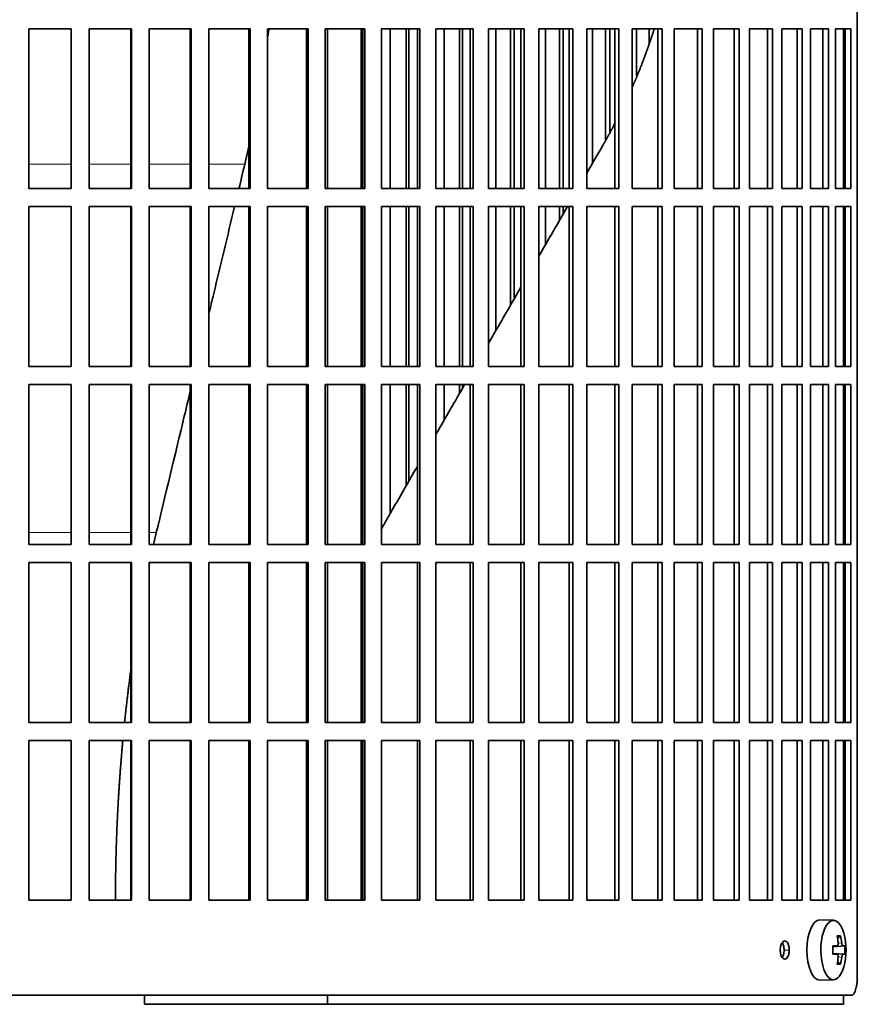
# Model space of a CAD drawing. Header units: millimetres. Extents: x 427 to 1319, y -2013 to 1724.
# Tile 18 of 30: x 1083 to 1222, y -320 to -156. Entities that reach past the tile are written whole.
import ezdxf

# ---------------------------------------------------------------- set-up
doc = ezdxf.new("R2010")
doc.units = ezdxf.units.MM
for name, color, linetype in [('M5X8_UNI7687', 7, 'Continuous'), ('VSI344-454_FILTR', 7, 'Continuous'), ('VSI344-454_SUPPO', 7, 'Continuous')]:
    doc.layers.add(name, color=color, linetype=linetype)

# ---------------------------------------------------------------- blocks, each defined once
blk = doc.blocks.new('SE3')
at = {"layer": 'M5X8_UNI7687', "color": 7, "linetype": 'Continuous', "lineweight": 35}
for p, q in [((1217.93, -305.59), (1215.67, -305.52)), ((1219.1, -308.18), (1218.59, -308.57)), ((1217.83, -309.87), (1218.5, -309.81)), ((1219.8, -309.83), (1217.83, -309.97)), ((1219.8, -311.21), (1217.83, -311.07)), ((1218.5, -311.23), (1217.83, -311.16)), ((1219.1, -312.85), (1218.59, -312.46)), ((1215.67, -315.52), (1217.93, -315.45))]:
    blk.add_line(p, q, dxfattribs=at)
at = {"layer": 'M5X8_UNI7687', "color": 4, "linetype": 'Continuous', "lineweight": 9}
for p, q in [((1219.51, -309.81), (1217.83, -309.96)), ((1217.83, -309.87), (1218.49, -309.81)), ((1218.69, -309.37), (1219.3, -309.31)), ((1217.83, -311.07), (1219.51, -311.23)), ((1218.49, -311.23), (1217.83, -311.16)), ((1219.3, -311.73), (1218.69, -311.67))]:
    blk.add_line(p, q, dxfattribs=at)
at = {"layer": 'M5X8_UNI7687', "color": 7, "linetype": 'Continuous', "lineweight": 35}
for centre, radius, start, end in [((1210.02, -310.52), 10, 343.7273, 16.2727), ((1210.4, -310.52), 9.42, 355.7871, 4.2129)]:
    blk.add_arc(centre, radius, start, end, dxfattribs=at)
for centre, major_axis, ratio, start_param, end_param in [((1217.91, -310.52), (0, -4.93), 0.422618, 2.175256, 6.283185), ((1215.64, -310.52), (0, -5), 0.422618, 3.141593, 6.283185), ((1212.02, -313.58), (7.75, 5.06), 0.247104, 0.286808, 0.4365), ((1210.1, -310.52), (0, 10), 0.866025, 4.833518, 4.948078), ((1209.97, -310.52), (0, 10), 0.939693, 4.833518, 4.948078), ((1210.03, -310.67), (9.97, 0.79), 0.036834, 0.556003, 0.670562), ((1213.32, -310.52), (0, -9.26), 0.488139, 1.49595, 1.645642), ((1210.03, -310.67), (9.97, 0.79), 0.036834, 0.199185, 0.313745), ((1210.03, -310.36), (9.97, -0.79), 0.036834, -0.670562, -0.556003), ((1210.1, -310.52), (0, -10), 0.866025, 1.335108, 1.449667), ((1209.97, -310.52), (0, -10), 0.939693, 1.335108, 1.449667), ((1210.03, -310.36), (9.97, -0.79), 0.036834, -0.313745, -0.199185), ((1217.91, -310.52), (0, -4.93), 0.422618, 0, 0.966337), ((1212.02, -307.45), (7.75, -5.06), 0.247104, -0.4365, -0.286808), ((1215.64, -310.52), (0, -5), 0.422618, 0, 0.012961)]:
    blk.add_ellipse(centre, major_axis=major_axis, ratio=ratio, start_param=start_param, end_param=end_param, dxfattribs=at)
for points in [[(1218.49, -309.81), (1218.49, -309.81), (1218.51, -309.81), (1218.54, -309.8), (1218.56, -309.79), (1218.58, -309.77), (1218.6, -309.75), (1218.62, -309.72), (1218.64, -309.69), (1218.66, -309.66), (1218.67, -309.62), (1218.68, -309.58), (1218.69, -309.54), (1218.7, -309.5), (1218.7, -309.45), (1218.7, -309.41), (1218.7, -309.36), (1218.7, -309.33), (1218.7, -309.31)], [(1219.3, -309.31), (1219.3, -309.33), (1219.3, -309.36), (1219.31, -309.41), (1219.32, -309.45), (1219.33, -309.5), (1219.34, -309.54), (1219.35, -309.58), (1219.37, -309.62), (1219.38, -309.66), (1219.4, -309.69), (1219.41, -309.72), (1219.43, -309.75), (1219.44, -309.77), (1219.46, -309.79), (1219.47, -309.8), (1219.49, -309.81), (1219.5, -309.81), (1219.51, -309.81)], [(1218.7, -311.73), (1218.7, -311.71), (1218.7, -311.67), (1218.7, -311.63), (1218.7, -311.58), (1218.7, -311.54), (1218.69, -311.49), (1218.68, -311.45), (1218.67, -311.41), (1218.66, -311.38), (1218.64, -311.34), (1218.62, -311.31), (1218.6, -311.29), (1218.58, -311.27), (1218.56, -311.25), (1218.54, -311.24), (1218.51, -311.23), (1218.49, -311.23), (1218.49, -311.23)], [(1219.51, -311.23), (1219.5, -311.23), (1219.49, -311.23), (1219.47, -311.24), (1219.46, -311.25), (1219.44, -311.27), (1219.43, -311.29), (1219.41, -311.31), (1219.4, -311.34), (1219.38, -311.38), (1219.37, -311.41), (1219.35, -311.45), (1219.34, -311.49), (1219.33, -311.54), (1219.32, -311.58), (1219.31, -311.63), (1219.3, -311.67), (1219.3, -311.71), (1219.3, -311.73)]]:
    blk.add_open_spline(points, degree=3, dxfattribs=at)
at = {"layer": 'VSI344-454_FILTR', "color": 7, "linetype": 'Continuous', "lineweight": 35}
for p, q in [((1221.87, -315.02), (1221.87, -44.02)), ((1084.57, -157.77), (1091.61, -157.77)), ((1084.57, -184.27), (1084.57, -157.77)), ((1091.59, -184.27), (1091.59, -157.77)), ((1091.61, -184.27), (1091.61, -157.77)), ((1094.58, -157.77), (1101.59, -157.77)), ((1094.58, -184.27), (1094.58, -157.77)), ((1101.51, -184.27), (1101.51, -157.77)), ((1101.59, -184.27), (1101.59, -157.77)), ((1104.55, -157.77), (1111.5, -157.77)), ((1104.55, -184.27), (1104.55, -157.77)), ((1111.35, -184.27), (1111.35, -157.77)), ((1111.5, -184.27), (1111.5, -157.77)), ((1114.43, -157.77), (1121.28, -157.77)), ((1114.43, -184.27), (1114.43, -157.77)), ((1121.06, -184.27), (1121.06, -157.77)), ((1121.28, -184.27), (1121.28, -157.77)), ((1124.16, -157.77), (1130.89, -157.77)), ((1124.16, -184.27), (1124.16, -157.77)), ((1130.6, -184.27), (1130.6, -157.77)), ((1130.89, -184.27), (1130.89, -157.77)), ((1133.71, -157.77), (1140.28, -157.77)), ((1133.71, -184.27), (1133.71, -157.77)), ((1139.92, -184.27), (1139.92, -157.77)), ((1140.28, -184.27), (1140.28, -157.77)), ((1143.03, -157.77), (1149.4, -157.77)), ((1143.03, -184.27), (1143.03, -157.77)), ((1144.49, -184.27), (1144.49, -157.77)), ((1147.13, -184.27), (1147.13, -157.77)), ((1147.58, -184.27), (1147.58, -157.77)), ((1148.98, -184.27), (1148.98, -157.77)), ((1149.4, -184.27), (1149.4, -157.77)), ((1152.06, -157.77), (1158.21, -157.77)), ((1152.06, -184.27), (1152.06, -157.77)), ((1153.39, -184.27), (1153.39, -157.77)), ((1155.94, -184.27), (1155.94, -157.77)), ((1156.46, -184.27), (1156.46, -157.77)), ((1157.73, -184.27), (1157.73, -157.77)), ((1158.21, -184.27), (1158.21, -157.77)), ((1160.77, -157.77), (1166.67, -157.77)), ((1160.77, -184.27), (1160.77, -157.77)), ((1161.97, -184.27), (1161.97, -157.77)), ((1164.42, -184.27), (1164.42, -157.77)), ((1164.99, -184.27), (1164.99, -157.77)), ((1166.12, -184.27), (1166.12, -157.77)), ((1166.67, -184.27), (1166.67, -157.77)), ((1169.11, -157.77), (1174.73, -157.77)), ((1169.11, -184.27), (1169.11, -157.77)), ((1170.18, -184.27), (1170.18, -157.77)), ((1172.5, -184.27), (1172.5, -157.77)), ((1173.13, -184.27), (1173.13, -157.77)), ((1174.13, -184.27), (1174.13, -157.77)), ((1174.73, -184.27), (1174.73, -157.77)), ((1177.05, -157.77), (1182.36, -157.77)), ((1177.05, -184.27), (1177.05, -157.77)), ((1177.97, -180.12), (1177.97, -157.77)), ((1180.17, -176.22), (1180.17, -157.77)), ((1180.85, -174.91), (1180.85, -157.77)), ((1181.7, -184.27), (1181.7, -157.77)), ((1182.36, -184.27), (1182.36, -157.77)), ((1184.54, -157.77), (1189.51, -157.77)), ((1184.54, -184.27), (1184.54, -157.77)), ((1185.31, -165.51), (1185.31, -157.77)), ((1187.37, -160.2), (1187.37, -157.77)), ((1188.81, -184.27), (1188.81, -157.77)), ((1189.51, -184.27), (1189.51, -157.77)), ((1191.55, -157.77), (1196.16, -157.77)), ((1191.55, -184.27), (1191.55, -157.77)), ((1195.41, -184.27), (1195.41, -157.77)), ((1196.16, -184.27), (1196.16, -157.77)), ((1198.04, -157.77), (1202.27, -157.77)), ((1198.04, -184.27), (1198.04, -157.77)), ((1201.47, -184.27), (1201.47, -157.77)), ((1202.27, -184.27), (1202.27, -157.77)), ((1203.98, -157.77), (1207.81, -157.77)), ((1203.98, -184.27), (1203.98, -157.77)), ((1206.98, -184.27), (1206.98, -157.77)), ((1207.81, -184.27), (1207.81, -157.77)), ((1209.35, -157.77), (1212.76, -157.77)), ((1209.35, -184.27), (1209.35, -157.77)), ((1211.89, -184.27), (1211.89, -157.77)), ((1212.76, -184.27), (1212.76, -157.77)), ((1214.12, -157.77), (1217.09, -157.77)), ((1214.12, -184.27), (1214.12, -157.77)), ((1216.18, -184.27), (1216.18, -157.77)), ((1217.09, -184.27), (1217.09, -157.77)), ((1218.25, -157.77), (1220.78, -157.77)), ((1218.25, -184.27), (1218.25, -157.77)), ((1219.84, -184.27), (1219.84, -157.77)), ((1220.78, -184.27), (1220.78, -157.77)), ((1084.57, -184.27), (1091.61, -184.27)), ((1094.58, -184.27), (1101.59, -184.27)), ((1104.55, -184.27), (1111.5, -184.27)), ((1114.43, -184.27), (1121.28, -184.27)), ((1124.16, -184.27), (1130.89, -184.27)), ((1133.71, -184.27), (1140.28, -184.27)), ((1143.03, -184.27), (1149.4, -184.27)), ((1152.06, -184.27), (1158.21, -184.27)), ((1160.77, -184.27), (1166.67, -184.27)), ((1169.11, -184.27), (1174.73, -184.27)), ((1177.05, -184.27), (1182.36, -184.27)), ((1184.54, -184.27), (1189.51, -184.27)), ((1191.55, -184.27), (1196.16, -184.27)), ((1198.04, -184.27), (1202.27, -184.27)), ((1203.98, -184.27), (1207.81, -184.27)), ((1209.35, -184.27), (1212.76, -184.27)), ((1214.12, -184.27), (1217.09, -184.27)), ((1218.25, -184.27), (1220.78, -184.27)), ((1084.57, -187.27), (1091.61, -187.27)), ((1084.57, -213.77), (1084.57, -187.27)), ((1091.59, -213.77), (1091.59, -187.27)), ((1091.61, -213.77), (1091.61, -187.27)), ((1094.58, -187.27), (1101.59, -187.27)), ((1094.58, -213.77), (1094.58, -187.27)), ((1101.51, -213.77), (1101.51, -187.27)), ((1101.59, -213.77), (1101.59, -187.27)), ((1104.55, -187.27), (1111.5, -187.27)), ((1104.55, -213.77), (1104.55, -187.27)), ((1111.35, -213.77), (1111.35, -187.27)), ((1111.5, -213.77), (1111.5, -187.27)), ((1114.43, -187.27), (1121.28, -187.27)), ((1114.43, -213.77), (1114.43, -187.27)), ((1121.06, -213.77), (1121.06, -187.27)), ((1121.28, -213.77), (1121.28, -187.27)), ((1124.16, -187.27), (1130.89, -187.27)), ((1124.16, -213.77), (1124.16, -187.27)), ((1130.6, -213.77), (1130.6, -187.27)), ((1130.89, -213.77), (1130.89, -187.27)), ((1133.71, -187.27), (1140.28, -187.27)), ((1133.71, -213.77), (1133.71, -187.27)), ((1139.92, -213.77), (1139.92, -187.27)), ((1140.28, -213.77), (1140.28, -187.27)), ((1143.03, -187.27), (1149.4, -187.27)), ((1143.03, -213.77), (1143.03, -187.27)), ((1144.49, -213.77), (1144.49, -187.27)), ((1147.13, -213.77), (1147.13, -187.27)), ((1147.58, -213.77), (1147.58, -187.27)), ((1148.98, -213.77), (1148.98, -187.27)), ((1149.4, -213.77), (1149.4, -187.27)), ((1152.06, -187.27), (1158.21, -187.27)), ((1152.06, -213.77), (1152.06, -187.27)), ((1153.39, -213.77), (1153.39, -187.27)), ((1155.94, -213.77), (1155.94, -187.27)), ((1156.46, -213.77), (1156.46, -187.27)), ((1157.73, -213.77), (1157.73, -187.27)), ((1158.21, -213.77), (1158.21, -187.27)), ((1160.77, -187.27), (1166.67, -187.27)), ((1160.77, -213.77), (1160.77, -187.27)), ((1161.97, -207.83), (1161.97, -187.27)), ((1164.42, -203.59), (1164.42, -187.27)), ((1164.99, -202.6), (1164.99, -187.27)), ((1166.12, -213.77), (1166.12, -187.27)), ((1166.67, -213.77), (1166.67, -187.27)), ((1169.11, -187.27), (1174.73, -187.27)), ((1169.11, -213.77), (1169.11, -187.27)), ((1170.18, -193.62), (1170.18, -187.27)), ((1172.5, -189.58), (1172.5, -187.27)), ((1173.13, -188.49), (1173.13, -187.27)), ((1174.13, -213.77), (1174.13, -187.27)), ((1174.73, -213.77), (1174.73, -187.27)), ((1177.05, -187.27), (1182.36, -187.27)), ((1177.05, -213.77), (1177.05, -187.27)), ((1181.7, -213.77), (1181.7, -187.27)), ((1182.36, -213.77), (1182.36, -187.27)), ((1184.54, -187.27), (1189.51, -187.27)), ((1184.54, -213.77), (1184.54, -187.27)), ((1188.81, -213.77), (1188.81, -187.27)), ((1189.51, -213.77), (1189.51, -187.27)), ((1191.55, -187.27), (1196.16, -187.27)), ((1191.55, -213.77), (1191.55, -187.27)), ((1195.41, -213.77), (1195.41, -187.27)), ((1196.16, -213.77), (1196.16, -187.27)), ((1198.04, -187.27), (1202.27, -187.27)), ((1198.04, -213.77), (1198.04, -187.27)), ((1201.47, -213.77), (1201.47, -187.27)), ((1202.27, -213.77), (1202.27, -187.27)), ((1203.98, -187.27), (1207.81, -187.27)), ((1203.98, -213.77), (1203.98, -187.27)), ((1206.98, -213.77), (1206.98, -187.27)), ((1207.81, -213.77), (1207.81, -187.27)), ((1209.35, -187.27), (1212.76, -187.27)), ((1209.35, -213.77), (1209.35, -187.27)), ((1211.89, -213.77), (1211.89, -187.27)), ((1212.76, -213.77), (1212.76, -187.27)), ((1214.12, -187.27), (1217.09, -187.27)), ((1214.12, -213.77), (1214.12, -187.27)), ((1216.18, -213.77), (1216.18, -187.27)), ((1217.09, -213.77), (1217.09, -187.27)), ((1218.25, -187.27), (1220.78, -187.27)), ((1218.25, -213.77), (1218.25, -187.27)), ((1219.84, -213.77), (1219.84, -187.27)), ((1220.78, -213.77), (1220.78, -187.27)), ((1084.57, -213.77), (1091.61, -213.77)), ((1094.58, -213.77), (1101.59, -213.77)), ((1104.55, -213.77), (1111.5, -213.77)), ((1114.43, -213.77), (1121.28, -213.77)), ((1124.16, -213.77), (1130.89, -213.77)), ((1133.71, -213.77), (1140.28, -213.77)), ((1143.03, -213.77), (1149.4, -213.77)), ((1152.06, -213.77), (1158.21, -213.77)), ((1160.77, -213.77), (1166.67, -213.77)), ((1169.11, -213.77), (1174.73, -213.77)), ((1177.05, -213.77), (1182.36, -213.77)), ((1184.54, -213.77), (1189.51, -213.77)), ((1191.55, -213.77), (1196.16, -213.77)), ((1198.04, -213.77), (1202.27, -213.77)), ((1203.98, -213.77), (1207.81, -213.77)), ((1209.35, -213.77), (1212.76, -213.77)), ((1214.12, -213.77), (1217.09, -213.77)), ((1218.25, -213.77), (1220.78, -213.77)), ((1084.57, -216.77), (1091.61, -216.77)), ((1084.57, -243.27), (1084.57, -216.77)), ((1091.59, -243.27), (1091.59, -216.77)), ((1091.61, -243.27), (1091.61, -216.77)), ((1094.58, -216.77), (1101.59, -216.77)), ((1094.58, -243.27), (1094.58, -216.77)), ((1101.51, -243.27), (1101.51, -216.77)), ((1101.59, -243.27), (1101.59, -216.77)), ((1104.55, -216.77), (1111.5, -216.77)), ((1104.55, -243.27), (1104.55, -216.77)), ((1111.35, -243.27), (1111.35, -216.77)), ((1111.5, -243.27), (1111.5, -216.77)), ((1114.43, -216.77), (1121.28, -216.77)), ((1114.43, -243.27), (1114.43, -216.77)), ((1121.06, -243.27), (1121.06, -216.77)), ((1121.28, -243.27), (1121.28, -216.77)), ((1124.16, -216.77), (1130.89, -216.77)), ((1124.16, -243.27), (1124.16, -216.77)), ((1130.6, -243.27), (1130.6, -216.77)), ((1130.89, -243.27), (1130.89, -216.77)), ((1133.71, -216.77), (1140.28, -216.77)), ((1133.71, -243.27), (1133.71, -216.77)), ((1139.92, -243.27), (1139.92, -216.77)), ((1140.28, -243.27), (1140.28, -216.77)), ((1143.03, -216.77), (1149.4, -216.77)), ((1143.03, -243.27), (1143.03, -216.77)), ((1144.49, -238.12), (1144.49, -216.77)), ((1147.13, -233.54), (1147.13, -216.77)), ((1147.58, -232.75), (1147.58, -216.77)), ((1148.98, -243.27), (1148.98, -216.77)), ((1149.4, -243.27), (1149.4, -216.77)), ((1152.06, -216.77), (1158.21, -216.77)), ((1152.06, -243.27), (1152.06, -216.77)), ((1153.39, -222.69), (1153.39, -216.77)), ((1155.94, -218.27), (1155.94, -216.77)), ((1156.46, -217.38), (1156.46, -216.77)), ((1157.73, -243.27), (1157.73, -216.77)), ((1158.21, -243.27), (1158.21, -216.77)), ((1160.77, -216.77), (1166.67, -216.77)), ((1160.77, -243.27), (1160.77, -216.77)), ((1166.12, -243.27), (1166.12, -216.77)), ((1166.67, -243.27), (1166.67, -216.77)), ((1169.11, -216.77), (1174.73, -216.77)), ((1169.11, -243.27), (1169.11, -216.77)), ((1174.13, -243.27), (1174.13, -216.77)), ((1174.73, -243.27), (1174.73, -216.77)), ((1177.05, -216.77), (1182.36, -216.77)), ((1177.05, -243.27), (1177.05, -216.77)), ((1181.7, -243.27), (1181.7, -216.77)), ((1182.36, -243.27), (1182.36, -216.77)), ((1184.54, -216.77), (1189.51, -216.77)), ((1184.54, -243.27), (1184.54, -216.77)), ((1188.81, -243.27), (1188.81, -216.77)), ((1189.51, -243.27), (1189.51, -216.77)), ((1191.55, -216.77), (1196.16, -216.77)), ((1191.55, -243.27), (1191.55, -216.77)), ((1195.41, -243.27), (1195.41, -216.77)), ((1196.16, -243.27), (1196.16, -216.77)), ((1198.04, -216.77), (1202.27, -216.77)), ((1198.04, -243.27), (1198.04, -216.77)), ((1201.47, -243.27), (1201.47, -216.77)), ((1202.27, -243.27), (1202.27, -216.77)), ((1203.98, -216.77), (1207.81, -216.77)), ((1203.98, -243.27), (1203.98, -216.77)), ((1206.98, -243.27), (1206.98, -216.77)), ((1207.81, -243.27), (1207.81, -216.77)), ((1209.35, -216.77), (1212.76, -216.77)), ((1209.35, -243.27), (1209.35, -216.77)), ((1211.89, -243.27), (1211.89, -216.77)), ((1212.76, -243.27), (1212.76, -216.77)), ((1214.12, -216.77), (1217.09, -216.77)), ((1214.12, -243.27), (1214.12, -216.77)), ((1216.18, -243.27), (1216.18, -216.77)), ((1217.09, -243.27), (1217.09, -216.77)), ((1218.25, -216.77), (1220.78, -216.77)), ((1218.25, -243.27), (1218.25, -216.77)), ((1219.84, -243.27), (1219.84, -216.77)), ((1220.78, -243.27), (1220.78, -216.77)), ((1084.57, -243.27), (1091.61, -243.27)), ((1094.58, -243.27), (1101.59, -243.27)), ((1104.55, -243.27), (1111.5, -243.27)), ((1114.43, -243.27), (1121.28, -243.27)), ((1124.16, -243.27), (1130.89, -243.27)), ((1133.71, -243.27), (1140.28, -243.27)), ((1143.03, -243.27), (1149.4, -243.27)), ((1152.06, -243.27), (1158.21, -243.27)), ((1160.77, -243.27), (1166.67, -243.27)), ((1169.11, -243.27), (1174.73, -243.27)), ((1177.05, -243.27), (1182.36, -243.27)), ((1184.54, -243.27), (1189.51, -243.27)), ((1191.55, -243.27), (1196.16, -243.27)), ((1198.04, -243.27), (1202.27, -243.27)), ((1203.98, -243.27), (1207.81, -243.27)), ((1209.35, -243.27), (1212.76, -243.27)), ((1214.12, -243.27), (1217.09, -243.27)), ((1218.25, -243.27), (1220.78, -243.27)), ((1084.57, -246.27), (1091.61, -246.27)), ((1084.57, -272.77), (1084.57, -246.27)), ((1091.59, -272.77), (1091.59, -246.27)), ((1091.61, -272.77), (1091.61, -246.27)), ((1094.58, -246.27), (1101.59, -246.27)), ((1094.58, -272.77), (1094.58, -246.27)), ((1101.51, -272.77), (1101.51, -246.27)), ((1101.59, -272.77), (1101.59, -246.27)), ((1104.55, -246.27), (1111.5, -246.27)), ((1104.55, -272.77), (1104.55, -246.27)), ((1111.35, -272.77), (1111.35, -246.27)), ((1111.5, -272.77), (1111.5, -246.27)), ((1114.43, -246.27), (1121.28, -246.27)), ((1114.43, -272.77), (1114.43, -246.27)), ((1121.06, -272.77), (1121.06, -246.27)), ((1121.28, -272.77), (1121.28, -246.27)), ((1124.16, -246.27), (1130.89, -246.27)), ((1124.16, -272.77), (1124.16, -246.27)), ((1130.6, -272.77), (1130.6, -246.27)), ((1130.89, -272.77), (1130.89, -246.27)), ((1133.71, -246.27), (1140.28, -246.27)), ((1133.71, -272.77), (1133.71, -246.27)), ((1139.92, -272.77), (1139.92, -246.27)), ((1140.28, -272.77), (1140.28, -246.27)), ((1143.03, -246.27), (1149.4, -246.27)), ((1143.03, -272.77), (1143.03, -246.27)), ((1148.98, -272.77), (1148.98, -246.27)), ((1149.4, -272.77), (1149.4, -246.27)), ((1152.06, -246.27), (1158.21, -246.27)), ((1152.06, -272.77), (1152.06, -246.27)), ((1157.73, -272.77), (1157.73, -246.27)), ((1158.21, -272.77), (1158.21, -246.27)), ((1160.77, -246.27), (1166.67, -246.27)), ((1160.77, -272.77), (1160.77, -246.27)), ((1166.12, -272.77), (1166.12, -246.27)), ((1166.67, -272.77), (1166.67, -246.27)), ((1169.11, -246.27), (1174.73, -246.27)), ((1169.11, -272.77), (1169.11, -246.27)), ((1174.13, -272.77), (1174.13, -246.27)), ((1174.73, -272.77), (1174.73, -246.27)), ((1177.05, -246.27), (1182.36, -246.27)), ((1177.05, -272.77), (1177.05, -246.27)), ((1181.7, -272.77), (1181.7, -246.27)), ((1182.36, -272.77), (1182.36, -246.27)), ((1184.54, -246.27), (1189.51, -246.27)), ((1184.54, -272.77), (1184.54, -246.27)), ((1188.81, -272.77), (1188.81, -246.27)), ((1189.51, -272.77), (1189.51, -246.27)), ((1191.55, -246.27), (1196.16, -246.27)), ((1191.55, -272.77), (1191.55, -246.27)), ((1195.41, -272.77), (1195.41, -246.27)), ((1196.16, -272.77), (1196.16, -246.27)), ((1198.04, -246.27), (1202.27, -246.27)), ((1198.04, -272.77), (1198.04, -246.27)), ((1201.47, -272.77), (1201.47, -246.27)), ((1202.27, -272.77), (1202.27, -246.27)), ((1203.98, -246.27), (1207.81, -246.27)), ((1203.98, -272.77), (1203.98, -246.27)), ((1206.98, -272.77), (1206.98, -246.27)), ((1207.81, -272.77), (1207.81, -246.27)), ((1209.35, -246.27), (1212.76, -246.27)), ((1209.35, -272.77), (1209.35, -246.27)), ((1211.89, -272.77), (1211.89, -246.27)), ((1212.76, -272.77), (1212.76, -246.27)), ((1214.12, -246.27), (1217.09, -246.27)), ((1214.12, -272.77), (1214.12, -246.27)), ((1216.18, -272.77), (1216.18, -246.27)), ((1217.09, -272.77), (1217.09, -246.27)), ((1218.25, -246.27), (1220.78, -246.27)), ((1218.25, -272.77), (1218.25, -246.27)), ((1219.84, -272.77), (1219.84, -246.27)), ((1220.78, -272.77), (1220.78, -246.27)), ((1084.57, -272.77), (1091.61, -272.77)), ((1094.58, -272.77), (1101.59, -272.77)), ((1104.55, -272.77), (1111.5, -272.77)), ((1114.43, -272.77), (1121.28, -272.77)), ((1124.16, -272.77), (1130.89, -272.77)), ((1133.71, -272.77), (1140.28, -272.77)), ((1143.03, -272.77), (1149.4, -272.77)), ((1152.06, -272.77), (1158.21, -272.77)), ((1160.77, -272.77), (1166.67, -272.77)), ((1169.11, -272.77), (1174.73, -272.77)), ((1177.05, -272.77), (1182.36, -272.77)), ((1184.54, -272.77), (1189.51, -272.77)), ((1191.55, -272.77), (1196.16, -272.77)), ((1198.04, -272.77), (1202.27, -272.77)), ((1203.98, -272.77), (1207.81, -272.77)), ((1209.35, -272.77), (1212.76, -272.77)), ((1214.12, -272.77), (1217.09, -272.77)), ((1218.25, -272.77), (1220.78, -272.77)), ((1084.57, -275.77), (1091.61, -275.77)), ((1084.57, -302.27), (1084.57, -275.77)), ((1091.59, -302.27), (1091.59, -275.77)), ((1091.61, -302.27), (1091.61, -275.77)), ((1094.58, -275.77), (1101.59, -275.77)), ((1094.58, -302.27), (1094.58, -275.77)), ((1101.51, -302.27), (1101.51, -275.77)), ((1101.59, -302.27), (1101.59, -275.77)), ((1104.55, -275.77), (1111.5, -275.77)), ((1104.55, -302.27), (1104.55, -275.77)), ((1111.35, -302.27), (1111.35, -275.77)), ((1111.5, -302.27), (1111.5, -275.77)), ((1114.43, -275.77), (1121.28, -275.77)), ((1114.43, -302.27), (1114.43, -275.77)), ((1121.06, -302.27), (1121.06, -275.77)), ((1121.28, -302.27), (1121.28, -275.77)), ((1124.16, -275.77), (1130.89, -275.77)), ((1124.16, -302.27), (1124.16, -275.77)), ((1130.6, -302.27), (1130.6, -275.77)), ((1130.89, -302.27), (1130.89, -275.77)), ((1133.71, -275.77), (1140.28, -275.77)), ((1133.71, -302.27), (1133.71, -275.77)), ((1139.92, -302.27), (1139.92, -275.77)), ((1140.28, -302.27), (1140.28, -275.77)), ((1143.03, -275.77), (1149.4, -275.77)), ((1143.03, -302.27), (1143.03, -275.77)), ((1148.98, -302.27), (1148.98, -275.77)), ((1149.4, -302.27), (1149.4, -275.77)), ((1152.06, -275.77), (1158.21, -275.77)), ((1152.06, -302.27), (1152.06, -275.77)), ((1157.73, -302.27), (1157.73, -275.77)), ((1158.21, -302.27), (1158.21, -275.77)), ((1160.77, -275.77), (1166.67, -275.77)), ((1160.77, -302.27), (1160.77, -275.77)), ((1166.12, -302.27), (1166.12, -275.77)), ((1166.67, -302.27), (1166.67, -275.77)), ((1169.11, -275.77), (1174.73, -275.77)), ((1169.11, -302.27), (1169.11, -275.77)), ((1174.13, -302.27), (1174.13, -275.77)), ((1174.73, -302.27), (1174.73, -275.77)), ((1177.05, -275.77), (1182.36, -275.77)), ((1177.05, -302.27), (1177.05, -275.77)), ((1181.7, -302.27), (1181.7, -275.77)), ((1182.36, -302.27), (1182.36, -275.77)), ((1184.54, -275.77), (1189.51, -275.77)), ((1184.54, -302.27), (1184.54, -275.77)), ((1188.81, -302.27), (1188.81, -275.77)), ((1189.51, -302.27), (1189.51, -275.77)), ((1191.55, -275.77), (1196.16, -275.77)), ((1191.55, -302.27), (1191.55, -275.77)), ((1195.41, -302.27), (1195.41, -275.77)), ((1196.16, -302.27), (1196.16, -275.77)), ((1198.04, -275.77), (1202.27, -275.77)), ((1198.04, -302.27), (1198.04, -275.77)), ((1201.47, -302.27), (1201.47, -275.77)), ((1202.27, -302.27), (1202.27, -275.77)), ((1203.98, -275.77), (1207.81, -275.77)), ((1203.98, -302.27), (1203.98, -275.77)), ((1206.98, -302.27), (1206.98, -275.77)), ((1207.81, -302.27), (1207.81, -275.77)), ((1209.35, -275.77), (1212.76, -275.77)), ((1209.35, -302.27), (1209.35, -275.77)), ((1211.89, -302.27), (1211.89, -275.77)), ((1212.76, -302.27), (1212.76, -275.77)), ((1214.12, -275.77), (1217.09, -275.77)), ((1214.12, -302.27), (1214.12, -275.77)), ((1216.18, -302.27), (1216.18, -275.77)), ((1217.09, -302.27), (1217.09, -275.77)), ((1218.25, -275.77), (1220.78, -275.77)), ((1218.25, -302.27), (1218.25, -275.77)), ((1219.84, -302.27), (1219.84, -275.77)), ((1220.78, -302.27), (1220.78, -275.77)), ((1084.57, -302.27), (1091.61, -302.27)), ((1094.58, -302.27), (1101.59, -302.27)), ((1104.55, -302.27), (1111.5, -302.27)), ((1114.43, -302.27), (1121.28, -302.27)), ((1124.16, -302.27), (1130.89, -302.27)), ((1133.71, -302.27), (1140.28, -302.27)), ((1143.03, -302.27), (1149.4, -302.27)), ((1152.06, -302.27), (1158.21, -302.27)), ((1160.77, -302.27), (1166.67, -302.27)), ((1169.11, -302.27), (1174.73, -302.27)), ((1177.05, -302.27), (1182.36, -302.27)), ((1184.54, -302.27), (1189.51, -302.27)), ((1191.55, -302.27), (1196.16, -302.27)), ((1198.04, -302.27), (1202.27, -302.27)), ((1203.98, -302.27), (1207.81, -302.27)), ((1209.35, -302.27), (1212.76, -302.27)), ((1214.12, -302.27), (1217.09, -302.27)), ((1218.25, -302.27), (1220.78, -302.27)), ((942.09, -318.02), (1220.9, -318.02))]:
    blk.add_line(p, q, dxfattribs=at)
at = {"layer": 'VSI344-454_FILTR', "color": 4, "linetype": 'Continuous', "lineweight": 9}
blk.add_line((1210.6, -310.52), (1209.74, -310.52), dxfattribs=at)
at = {"layer": 'VSI344-454_FILTR', "color": 7, "linetype": 'Continuous', "lineweight": 35}
for points, knots in [([(1209.1, -310.52), (1209.11, -310.39), (1209.12, -310.12), (1209.2, -309.75), (1209.35, -309.38), (1209.57, -309.09), (1209.87, -308.98), (1210.16, -309.1), (1210.4, -309.43), (1210.57, -309.93), (1210.59, -310.32), (1210.6, -310.52)], [0, 0, 0, 0, 0.084454, 0.168831, 0.25477, 0.378375, 0.501304, 0.626685, 0.750981, 0.875806, 1, 1, 1, 1]), ([(1209.74, -310.52), (1209.73, -310.39), (1209.73, -310.13), (1209.65, -309.76), (1209.55, -309.49), (1209.46, -309.35), (1209.43, -309.3)], [0, 0, 0, 0, 0.0839215, 0.1651632, 0.2496847, 0.3008002, 0.3008002, 0.3008002, 0.3008002]), ([(1210.6, -310.52), (1210.6, -310.65), (1210.59, -310.92), (1210.51, -311.28), (1210.37, -311.65), (1210.15, -311.94), (1209.86, -312.06), (1209.56, -311.94), (1209.31, -311.6), (1209.13, -311.11), (1209.11, -310.71), (1209.1, -310.52)], [0, 0, 0, 0, 0.084454, 0.168831, 0.25477, 0.378375, 0.501304, 0.626685, 0.750981, 0.875806, 1, 1, 1, 1]), ([(1209.43, -311.73), (1209.46, -311.69), (1209.54, -311.56), (1209.64, -311.28), (1209.72, -310.92), (1209.73, -310.65), (1209.74, -310.52)], [0.6999614, 0.6999614, 0.6999614, 0.6999614, 0.7454545, 0.8313176, 0.915596, 1, 1, 1, 1]), ([(1220.9, -318.02), (1220.92, -318.02), (1220.95, -318.02), (1221.01, -318), (1221.07, -317.98), (1221.12, -317.94), (1221.17, -317.9), (1221.22, -317.85), (1221.32, -317.74), (1221.45, -317.53), (1221.59, -317.15), (1221.71, -316.7), (1221.79, -316.26), (1221.83, -315.89), (1221.85, -315.6), (1221.87, -315.31), (1221.87, -315.12), (1221.87, -315.02)], [0, 0, 0, 0, 0.036074, 0.071835, 0.107394, 0.142867, 0.178369, 0.214015, 0.24992, 0.375515, 0.499618, 0.623903, 0.749864, 0.812552, 0.874725, 0.937001, 1, 1, 1, 1])]:
    blk.add_open_spline(points, degree=3, knots=knots, dxfattribs=at)
at = {"layer": 'VSI344-454_SUPPO', "color": 7, "linetype": 'Continuous', "lineweight": 35}
for p, q in [((1134.06, -184.27), (1134.06, -157.77)), ((1139.66, -184.27), (1139.66, -157.77)), ((1219.59, -184.27), (1219.59, -157.77)), ((1134.06, -213.77), (1134.06, -187.27)), ((1139.66, -213.77), (1139.66, -187.27)), ((1219.59, -213.77), (1219.59, -187.27)), ((1134.06, -243.27), (1134.06, -216.77)), ((1139.66, -243.27), (1139.66, -216.77)), ((1219.59, -243.27), (1219.59, -216.77)), ((1134.06, -272.77), (1134.06, -246.27)), ((1139.66, -272.77), (1139.66, -246.27)), ((1219.59, -272.77), (1219.59, -246.27)), ((1134.06, -302.27), (1134.06, -275.77)), ((1139.66, -302.27), (1139.66, -275.77)), ((1219.59, -302.27), (1219.59, -275.77)), ((1103.75, -318.02), (1103.75, -319.52)), ((1134.06, -319.52), (1134.06, -318.02)), ((1219.59, -319.52), (1219.59, -318.02)), ((1134.06, -319.52), (1103.75, -319.52)), ((1134.06, -319.52), (1219.59, -319.52))]:
    blk.add_line(p, q, dxfattribs=at)
at = {"layer": 'VSI344-454_SUPPO', "color": 4, "linetype": 'Continuous', "lineweight": 9}
for p, q in [((1084.57, -180.21), (1091.59, -180.21)), ((1094.58, -180.21), (1101.51, -180.21)), ((1104.55, -180.21), (1111.35, -180.21)), ((1114.43, -180.21), (1120.38, -180.21)), ((1091.59, -241.31), (1084.57, -241.31)), ((1101.51, -241.31), (1094.58, -241.31)), ((1105.72, -241.31), (1104.55, -241.31))]:
    blk.add_line(p, q, dxfattribs=at)
at = {"layer": 'VSI344-454_SUPPO', "color": 7, "linetype": 'Continuous', "lineweight": 35}
for points, degree in [([(1124.37, -157.8), (1124.29, -158.44), (1124.2, -159.08)], 2), ([(1181.78, -173.33), (1180.81, -175.2), (1179.75, -177.03)], 2), ([(1121.09, -177.1), (1120.75, -178.67), (1120.38, -180.21)], 2), ([(1177.05, -181.71), (1177.95, -180.16), (1178.85, -178.6), (1179.75, -177.03)], 3), ([(1119.41, -184.27), (1119.73, -182.92), (1120.05, -181.57), (1120.38, -180.21)], 3), ([(1169.11, -195.46), (1170.68, -192.74), (1172.26, -190.01), (1173.84, -187.27)], 3), ([(1152.06, -225), (1153.64, -222.26), (1155.22, -219.52), (1156.81, -216.77)], 3), ([(1144.48, -238.13), (1145.97, -235.54), (1147.47, -232.94), (1148.98, -230.33)], 3), ([(1144.48, -238.13), (1143.69, -239.49), (1142.94, -240.87)], 2), ([(1105.72, -241.31), (1105.5, -242.26), (1105.27, -243.22)], 2), ([(1104.61, -246.21), (1104.56, -246.44), (1104.51, -246.67)], 2), ([(1139.88, -246.88), (1139.75, -247.14), (1139.63, -247.4)], 2)]:
    blk.add_open_spline(points, degree=degree, dxfattribs=at)
for points, degree, knots in [([(1188.22, -157.8), (1186.99, -161.69), (1185.44, -165.46), (1185.03, -166.45), (1184.6, -167.42)], 2, [0.5933263, 0.5933263, 0.5933263, 0.75, 0.75, 0.7912431, 0.7912431, 0.7912431]), ([(1114.43, -205.03), (1114.7, -203.91), (1116.09, -198.1), (1117.52, -192.15), (1118.69, -187.27)], 3, [0.6128166, 0.6128166, 0.6128166, 0.6128166, 0.6666667, 0.8922249, 0.8922249, 0.8922249, 0.8922249]), ([(1160.77, -209.91), (1161.14, -209.27), (1162.92, -206.18), (1164.71, -203.09), (1166.12, -200.64)], 3, [0.4683212, 0.4683212, 0.4683212, 0.4683212, 0.5, 0.6197977, 0.6197977, 0.6197977, 0.6197977]), ([(1105.72, -241.31), (1107.22, -235.07), (1109.09, -227.3), (1111.01, -219.28), (1111.35, -217.89)], 3, [0, 0, 0, 0, 0.3333333, 0.402566, 0.402566, 0.402566, 0.402566]), ([(1101.46, -264.35), (1101.03, -267.57), (1100.67, -270.86), (1100.56, -271.8), (1100.46, -272.75)], 2, [0.394559, 0.394559, 0.394559, 0.5, 0.5, 0.5302657, 0.5302657, 0.5302657]), ([(1100.17, -275.74), (1099.67, -281.15), (1099.37, -286.68), (1098.95, -294.43), (1098.94, -302.27)], 2, [0.5779363, 0.5779363, 0.5779363, 0.75, 0.75, 0.9920871, 0.9920871, 0.9920871])]:
    blk.add_open_spline(points, degree=degree, knots=knots, dxfattribs=at)

msp = doc.modelspace()

# ---------------------------------------------------------------- block references
msp.add_blockref('SE3', (0, 0))

doc.saveas('drawing.dxf')
